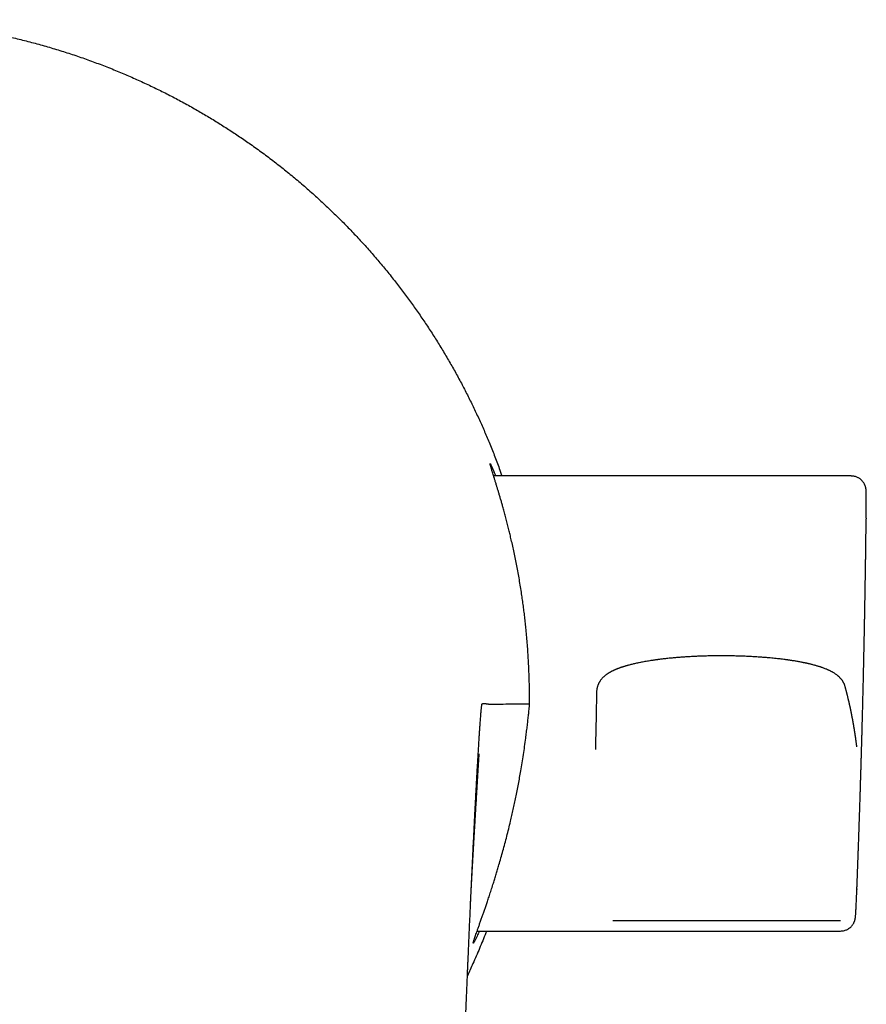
# Model space of a CAD drawing. Header units: millimetres. Extents: x 8 to 718, y 12 to 784.
# Tile 5 of 58: x 319 to 354, y 368 to 408. Entities that reach past the tile are written whole.
import ezdxf

# ---------------------------------------------------------------- set-up
doc = ezdxf.new("R2010")
doc.units = ezdxf.units.MM

msp = doc.modelspace()

# ---------------------------------------------------------------- linework, layer by layer
at = {"color": 7, "linetype": 'Continuous', "lineweight": 30}
for p, q in [((353.264, 389.846), (338.729, 389.846)), ((353.264, 389.842), (353.264, 389.842)), ((353.869, 388.131), (353.869, 388.103)), ((342.915, 381.083), (342.914, 381.056)), ((342.914, 381.056), (342.915, 381.063)), ((339.437, 380.578), (340.192, 380.582)), ((353.492, 373.059), (353.491, 373.03)), ((338.057, 371.346), (352.831, 371.346)), ((352.831, 371.348), (352.831, 371.348))]:
    msp.add_line(p, q, dxfattribs=at)
for points, knots in [([(312.859, 408.393), (313.049, 408.392), (313.429, 408.39), (313.999, 408.371), (314.568, 408.342), (315.136, 408.301), (315.704, 408.248), (316.26, 408.185), (316.804, 408.112), (317.337, 408.03), (317.869, 407.938), (318.4, 407.835), (318.949, 407.718), (319.515, 407.585), (320.097, 407.436), (320.675, 407.273), (321.249, 407.099), (321.818, 406.912), (322.384, 406.712), (322.945, 406.501), (323.493, 406.281), (324.027, 406.053), (324.547, 405.818), (325.061, 405.573), (325.57, 405.318), (326.075, 405.052), (326.564, 404.781), (327.039, 404.505), (327.5, 404.225), (327.956, 403.936), (328.407, 403.638), (328.869, 403.32), (329.341, 402.981), (329.821, 402.619), (330.293, 402.248), (330.756, 401.867), (331.211, 401.476), (331.657, 401.075), (332.095, 400.665), (332.516, 400.252), (332.922, 399.837), (333.313, 399.421), (333.694, 398.998), (334.067, 398.567), (334.431, 398.128), (334.779, 397.69), (335.112, 397.253), (335.43, 396.819), (335.741, 396.377), (336.043, 395.93), (336.337, 395.476), (336.621, 395.018), (336.897, 394.555), (337.162, 394.088), (337.419, 393.615), (337.664, 393.141), (337.899, 392.665), (338.124, 392.187), (338.34, 391.705), (338.552, 391.205), (338.759, 390.687), (338.934, 390.229), (339.032, 389.948), (339.068, 389.846)], [0, 0, 0, 0, 0.016668, 0.033319, 0.049962, 0.066602, 0.083248, 0.099906, 0.11563, 0.131377, 0.147152, 0.16296, 0.178754, 0.196344, 0.213902, 0.231436, 0.248954, 0.266466, 0.283978, 0.3015, 0.31904, 0.335711, 0.352365, 0.36901, 0.385652, 0.402298, 0.418955, 0.434677, 0.450422, 0.466194, 0.482, 0.497794, 0.515384, 0.532942, 0.550477, 0.567995, 0.585507, 0.603019, 0.620541, 0.63808, 0.654756, 0.671415, 0.688062, 0.704706, 0.721352, 0.738009, 0.753729, 0.76947, 0.785238, 0.801036, 0.816814, 0.832564, 0.848291, 0.864001, 0.879701, 0.895395, 0.910811, 0.926233, 0.941668, 0.95712, 0.973849, 0.990547, 1, 1, 1, 1]), ([(340.193, 380.584), (340.193, 380.604), (340.193, 380.643), (340.193, 380.703), (340.192, 380.764), (340.192, 380.825), (340.19, 380.943), (340.188, 381.118), (340.183, 381.351), (340.176, 381.582), (340.168, 381.813), (340.157, 382.072), (340.143, 382.359), (340.124, 382.673), (340.102, 382.984), (340.077, 383.293), (340.05, 383.584), (340.022, 383.858), (339.993, 384.114), (339.963, 384.366), (339.93, 384.618), (339.895, 384.869), (339.855, 385.135), (339.811, 385.413), (339.762, 385.702), (339.711, 385.985), (339.659, 386.263), (339.604, 386.535), (339.548, 386.802), (339.491, 387.06), (339.437, 387.296), (339.386, 387.511), (339.335, 387.718), (339.282, 387.93), (339.226, 388.145), (339.171, 388.351), (339.12, 388.535), (339.074, 388.699), (339.032, 388.845), (338.991, 388.986), (338.951, 389.122), (338.912, 389.252), (338.874, 389.377), (338.836, 389.503), (338.797, 389.628), (338.759, 389.751), (338.724, 389.862), (338.695, 389.956), (338.67, 390.035), (338.65, 390.101), (338.632, 390.161), (338.616, 390.213), (338.604, 390.257), (338.594, 390.293), (338.587, 390.322), (338.584, 390.341), (338.585, 390.35), (338.59, 390.349), (338.599, 390.337), (338.612, 390.313), (338.631, 390.276), (338.655, 390.223), (338.682, 390.162), (338.71, 390.097), (338.741, 390.022), (338.774, 389.94), (338.8, 389.874), (338.811, 389.846)], [0, 0, 0, 0, 0.003228, 0.006476, 0.009774, 0.013089, 0.016374, 0.028913, 0.041461, 0.054021, 0.066584, 0.079135, 0.096447, 0.113773, 0.131102, 0.148427, 0.165738, 0.18054, 0.195349, 0.210159, 0.224963, 0.240155, 0.255347, 0.273599, 0.291862, 0.310124, 0.328376, 0.346933, 0.365502, 0.38407, 0.402627, 0.417977, 0.433327, 0.451629, 0.469942, 0.488256, 0.506558, 0.521182, 0.535806, 0.550871, 0.56594, 0.581006, 0.596398, 0.611791, 0.630277, 0.648774, 0.66727, 0.685755, 0.700529, 0.715302, 0.730552, 0.745805, 0.761055, 0.776662, 0.792269, 0.809232, 0.826212, 0.843197, 0.860177, 0.87714, 0.896574, 0.916016, 0.93545, 0.950481, 0.965513, 0.985486, 1, 1, 1, 1]), ([(353.869, 388.141), (353.869, 388.151), (353.87, 388.182), (353.87, 388.232), (353.871, 388.292), (353.871, 388.353), (353.872, 388.416), (353.873, 388.49), (353.873, 388.577), (353.874, 388.672), (353.874, 388.757), (353.874, 388.83), (353.874, 388.891), (353.874, 388.945), (353.874, 388.992), (353.874, 389.034), (353.873, 389.071), (353.873, 389.102), (353.872, 389.128), (353.872, 389.152), (353.871, 389.173), (353.871, 389.193), (353.87, 389.21), (353.869, 389.225), (353.869, 389.238), (353.868, 389.251), (353.867, 389.265), (353.865, 389.281), (353.864, 389.298), (353.862, 389.312), (353.859, 389.33), (353.856, 389.346), (353.852, 389.366), (353.847, 389.387), (353.841, 389.411), (353.833, 389.436), (353.823, 389.462), (353.811, 389.49), (353.794, 389.525), (353.771, 389.565), (353.74, 389.608), (353.716, 389.636), (353.699, 389.656), (353.683, 389.671), (353.663, 389.69), (353.635, 389.714), (353.6, 389.74), (353.559, 389.765), (353.513, 389.789), (353.459, 389.81), (353.399, 389.827), (353.333, 389.839), (353.287, 389.841), (353.264, 389.841)], [0, 0, 0, 0, 0.01075, 0.033581, 0.058577, 0.085582, 0.113694, 0.142768, 0.190393, 0.240383, 0.29273, 0.334068, 0.374101, 0.41235, 0.44884, 0.483571, 0.516541, 0.54775, 0.574457, 0.600777, 0.626719, 0.652285, 0.678163, 0.693566, 0.709643, 0.726398, 0.743618, 0.760348, 0.776492, 0.792526, 0.800092, 0.808675, 0.818312, 0.828493, 0.837424, 0.84671, 0.854121, 0.860203, 0.865864, 0.879342, 0.890375, 0.89889, 0.902787, 0.90647, 0.911967, 0.919405, 0.928751, 0.937954, 0.948378, 0.959932, 0.972496, 0.985913, 1, 1, 1, 1]), ([(353.492, 373.059), (353.493, 373.075), (353.494, 373.111), (353.496, 373.166), (353.499, 373.221), (353.5, 373.268), (353.502, 373.308), (353.503, 373.347), (353.505, 373.386), (353.507, 373.431), (353.509, 373.481), (353.511, 373.54), (353.513, 373.606), (353.516, 373.676), (353.518, 373.743), (353.521, 373.804), (353.523, 373.86), (353.525, 373.912), (353.527, 373.966), (353.529, 374.024), (353.531, 374.087), (353.534, 374.155), (353.536, 374.223), (353.539, 374.29), (353.541, 374.351), (353.543, 374.42), (353.546, 374.499), (353.55, 374.59), (353.553, 374.684), (353.556, 374.784), (353.56, 374.892), (353.564, 374.993), (353.567, 375.083), (353.57, 375.158), (353.572, 375.23), (353.575, 375.302), (353.577, 375.365), (353.579, 375.418), (353.58, 375.463), (353.582, 375.508), (353.583, 375.557), (353.585, 375.615), (353.588, 375.679), (353.59, 375.748), (353.592, 375.817), (353.594, 375.88), (353.596, 375.935), (353.598, 375.985), (353.6, 376.034), (353.601, 376.085), (353.603, 376.138), (353.605, 376.198), (353.607, 376.264), (353.609, 376.331), (353.611, 376.396), (353.613, 376.456), (353.615, 376.512), (353.617, 376.581), (353.62, 376.663), (353.623, 376.761), (353.626, 376.854), (353.629, 376.944), (353.632, 377.034), (353.635, 377.129), (353.638, 377.226), (353.641, 377.321), (353.644, 377.414), (353.646, 377.502), (353.649, 377.585), (353.651, 377.664), (353.654, 377.74), (353.656, 377.815), (353.658, 377.887), (353.66, 377.957), (353.662, 378.03), (353.665, 378.106), (353.667, 378.187), (353.669, 378.272), (353.672, 378.357), (353.674, 378.439), (353.676, 378.511), (353.678, 378.573), (353.68, 378.625), (353.681, 378.671), (353.682, 378.713), (353.683, 378.758), (353.685, 378.807), (353.686, 378.861), (353.688, 378.918), (353.69, 378.978), (353.691, 379.038), (353.693, 379.099), (353.695, 379.156), (353.696, 379.204), (353.698, 379.263), (353.7, 379.334), (353.702, 379.423), (353.704, 379.518), (353.707, 379.624), (353.711, 379.744), (353.714, 379.877), (353.718, 380.019), (353.724, 380.272), (353.731, 380.518), (353.736, 380.755), (353.74, 380.879), (353.743, 381.004), (353.746, 381.128), (353.748, 381.247), (353.751, 381.359), (353.754, 381.463), (353.756, 381.56), (353.758, 381.649), (353.76, 381.729), (353.762, 381.809), (353.763, 381.878), (353.764, 381.938), (353.766, 381.988), (353.767, 382.046), (353.768, 382.111), (353.77, 382.179), (353.771, 382.243), (353.772, 382.298), (353.773, 382.343), (353.774, 382.385), (353.775, 382.425), (353.776, 382.47), (353.777, 382.521), (353.779, 382.581), (353.78, 382.647), (353.781, 382.713), (353.783, 382.775), (353.784, 382.834), (353.785, 382.89), (353.787, 383.003), (353.791, 383.179), (353.796, 383.421), (353.801, 383.672), (353.805, 383.896), (353.809, 384.09), (353.812, 384.254), (353.814, 384.39), (353.816, 384.494), (353.817, 384.563), (353.819, 384.626), (353.82, 384.685), (353.82, 384.738), (353.821, 384.786), (353.822, 384.829), (353.823, 384.875), (353.824, 384.926), (353.825, 384.985), (353.826, 385.061), (353.827, 385.146), (353.829, 385.232), (353.83, 385.304), (353.831, 385.365), (353.832, 385.423), (353.833, 385.485), (353.834, 385.554), (353.835, 385.634), (353.837, 385.728), (353.838, 385.83), (353.84, 385.931), (353.841, 386.023), (353.843, 386.107), (353.844, 386.183), (353.845, 386.252), (353.846, 386.316), (353.847, 386.379), (353.848, 386.443), (353.849, 386.514), (353.85, 386.594), (353.851, 386.681), (353.852, 386.767), (353.853, 386.848), (353.854, 386.92), (353.855, 386.982), (353.856, 387.036), (353.856, 387.085), (353.857, 387.135), (353.858, 387.192), (353.859, 387.254), (353.86, 387.321), (353.86, 387.388), (353.861, 387.452), (353.862, 387.509), (353.863, 387.56), (353.863, 387.607), (353.864, 387.649), (353.864, 387.692), (353.865, 387.739), (353.865, 387.794), (353.866, 387.853), (353.867, 387.909), (353.867, 387.959), (353.868, 388.005), (353.868, 388.048), (353.869, 388.08), (353.869, 388.098), (353.869, 388.103)], [0, 0, 0, 0, 0.003139, 0.007192, 0.010944, 0.014102, 0.016668, 0.018912, 0.021724, 0.024542, 0.027822, 0.031787, 0.036239, 0.041112, 0.045606, 0.049671, 0.053287, 0.05672, 0.060165, 0.064, 0.068194, 0.072849, 0.077445, 0.081941, 0.086057, 0.089674, 0.095672, 0.101779, 0.107869, 0.114411, 0.121678, 0.129464, 0.134682, 0.139612, 0.144344, 0.149169, 0.153818, 0.15701, 0.159799, 0.162675, 0.165964, 0.169662, 0.174119, 0.178768, 0.183534, 0.187791, 0.191397, 0.194538, 0.197779, 0.201158, 0.20455, 0.208506, 0.213022, 0.217658, 0.221976, 0.225979, 0.229688, 0.233119, 0.239639, 0.246099, 0.252718, 0.258074, 0.264137, 0.270621, 0.277061, 0.283394, 0.289588, 0.295687, 0.300955, 0.306162, 0.31129, 0.316235, 0.321002, 0.325652, 0.330275, 0.335508, 0.340828, 0.346493, 0.352383, 0.357921, 0.362683, 0.366766, 0.370381, 0.37307, 0.375854, 0.378848, 0.382051, 0.385556, 0.389675, 0.393356, 0.397423, 0.401756, 0.405583, 0.408767, 0.411316, 0.417248, 0.4229, 0.429094, 0.436171, 0.444133, 0.452976, 0.462675, 0.472587, 0.503453, 0.511679, 0.51992, 0.528186, 0.53649, 0.544584, 0.55202, 0.558789, 0.565463, 0.571327, 0.5764, 0.581538, 0.587238, 0.590135, 0.593475, 0.597314, 0.601659, 0.606468, 0.610891, 0.614408, 0.6173, 0.619992, 0.622689, 0.625411, 0.628866, 0.632891, 0.637437, 0.64188, 0.646052, 0.649948, 0.653627, 0.65712, 0.672501, 0.688652, 0.705362, 0.722721, 0.733248, 0.744056, 0.755291, 0.760413, 0.764929, 0.768963, 0.77289, 0.776735, 0.779608, 0.782458, 0.785344, 0.788713, 0.792659, 0.797138, 0.803781, 0.809527, 0.814421, 0.818091, 0.821747, 0.825851, 0.830435, 0.835689, 0.841655, 0.849203, 0.855961, 0.861953, 0.867379, 0.872747, 0.87706, 0.881272, 0.885428, 0.889609, 0.894121, 0.899629, 0.905507, 0.911436, 0.91681, 0.921521, 0.925879, 0.929119, 0.932332, 0.93557, 0.93926, 0.943526, 0.948064, 0.95255, 0.956917, 0.960764, 0.964023, 0.967036, 0.970043, 0.972523, 0.975602, 0.979332, 0.983541, 0.987309, 0.990499, 0.993549, 0.996401, 0.999131, 1, 1, 1, 1]), ([(353.018, 381.277), (353.015, 381.288), (353.009, 381.308), (352.999, 381.338), (352.989, 381.365), (352.979, 381.388), (352.967, 381.415), (352.952, 381.443), (352.939, 381.467), (352.927, 381.486), (352.916, 381.505), (352.9, 381.528), (352.882, 381.554), (352.858, 381.585), (352.832, 381.615), (352.806, 381.643), (352.783, 381.666), (352.762, 381.686), (352.741, 381.705), (352.719, 381.723), (352.689, 381.748), (352.651, 381.777), (352.604, 381.809), (352.557, 381.839), (352.516, 381.863), (352.482, 381.883), (352.452, 381.898), (352.419, 381.915), (352.384, 381.933), (352.349, 381.949), (352.309, 381.967), (352.264, 381.987), (352.21, 382.008), (352.156, 382.029), (352.104, 382.048), (352.062, 382.063), (352.03, 382.074), (352.006, 382.081), (351.98, 382.09), (351.947, 382.1), (351.905, 382.113), (351.854, 382.129), (351.796, 382.145), (351.737, 382.161), (351.679, 382.176), (351.624, 382.19), (351.574, 382.202), (351.53, 382.213), (351.491, 382.222), (351.458, 382.229), (351.433, 382.235), (351.411, 382.239), (351.388, 382.244), (351.36, 382.25), (351.327, 382.257), (351.287, 382.265), (351.213, 382.279), (351.104, 382.3), (350.988, 382.32), (350.903, 382.333), (350.852, 382.341), (350.808, 382.348), (350.772, 382.353), (350.742, 382.358), (350.718, 382.361), (350.694, 382.365), (350.667, 382.368), (350.636, 382.373), (350.602, 382.377), (350.546, 382.385), (350.469, 382.394), (350.368, 382.407), (350.261, 382.419), (350.148, 382.431), (350.028, 382.443), (349.886, 382.456), (349.719, 382.47), (349.525, 382.484), (349.32, 382.497), (349.108, 382.508), (348.892, 382.518), (348.676, 382.525), (348.458, 382.53), (348.241, 382.534), (348.024, 382.535), (347.809, 382.534), (347.595, 382.532), (347.383, 382.527), (347.174, 382.521), (346.97, 382.513), (346.77, 382.503), (346.576, 382.492), (346.388, 382.479), (346.205, 382.465), (346.03, 382.45), (345.881, 382.436), (345.76, 382.423), (345.667, 382.413), (345.583, 382.403), (345.508, 382.394), (345.449, 382.386), (345.402, 382.38), (345.363, 382.375), (345.322, 382.369), (345.276, 382.363), (345.224, 382.355), (345.157, 382.345), (345.075, 382.332), (344.978, 382.316), (344.879, 382.299), (344.783, 382.282), (344.693, 382.264), (344.611, 382.248), (344.534, 382.231), (344.457, 382.214), (344.382, 382.196), (344.31, 382.178), (344.244, 382.161), (344.193, 382.148), (344.155, 382.137), (344.124, 382.128), (344.09, 382.118), (344.054, 382.107), (344.019, 382.097), (343.989, 382.087), (343.963, 382.079), (343.94, 382.071), (343.917, 382.063), (343.889, 382.054), (343.858, 382.043), (343.826, 382.031), (343.796, 382.02), (343.768, 382.009), (343.741, 381.998), (343.714, 381.987), (343.688, 381.976), (343.663, 381.965), (343.641, 381.956), (343.619, 381.946), (343.595, 381.934), (343.567, 381.921), (343.539, 381.907), (343.51, 381.892), (343.482, 381.877), (343.453, 381.861), (343.426, 381.845), (343.399, 381.829), (343.372, 381.811), (343.344, 381.793), (343.313, 381.771), (343.278, 381.745), (343.241, 381.715), (343.203, 381.682), (343.171, 381.651), (343.142, 381.62), (343.115, 381.59), (343.088, 381.557), (343.065, 381.525), (343.046, 381.498), (343.033, 381.476), (343.02, 381.455), (343.007, 381.431), (342.993, 381.404), (342.978, 381.372), (342.965, 381.339), (342.955, 381.313), (342.949, 381.293), (342.945, 381.281), (342.942, 381.269), (342.938, 381.256), (342.933, 381.236), (342.927, 381.206), (342.92, 381.164), (342.915, 381.115), (342.915, 381.08), (342.915, 381.063)], [0, 0, 0, 0, 0.004401, 0.008185, 0.011356, 0.014312, 0.016443, 0.019444, 0.022449, 0.024635, 0.027268, 0.030546, 0.034467, 0.038911, 0.044383, 0.049217, 0.053173, 0.056902, 0.060643, 0.0644, 0.06818, 0.076326, 0.084062, 0.091691, 0.099378, 0.103512, 0.10803, 0.11307, 0.118614, 0.123913, 0.128571, 0.135611, 0.143387, 0.15055, 0.157299, 0.163832, 0.166599, 0.169353, 0.172609, 0.176501, 0.181029, 0.187741, 0.194452, 0.200892, 0.20751, 0.213373, 0.218482, 0.222955, 0.22697, 0.230529, 0.232669, 0.234606, 0.236777, 0.239495, 0.242761, 0.246573, 0.250723, 0.263787, 0.276645, 0.281573, 0.285936, 0.289646, 0.292703, 0.295151, 0.296971, 0.29887, 0.301081, 0.303601, 0.306432, 0.309572, 0.317031, 0.325009, 0.333317, 0.341955, 0.350921, 0.360216, 0.373418, 0.387234, 0.401682, 0.416336, 0.430924, 0.445441, 0.459879, 0.474235, 0.488504, 0.502682, 0.516779, 0.530807, 0.544762, 0.558544, 0.572121, 0.585498, 0.598673, 0.61165, 0.624427, 0.636977, 0.644661, 0.65179, 0.658293, 0.664173, 0.669432, 0.672539, 0.675438, 0.678702, 0.682481, 0.686776, 0.691533, 0.69932, 0.707689, 0.716642, 0.725515, 0.733824, 0.741567, 0.748979, 0.756618, 0.764494, 0.772107, 0.779246, 0.785753, 0.788709, 0.792134, 0.796029, 0.800391, 0.804657, 0.808318, 0.811455, 0.814069, 0.816685, 0.820189, 0.82426, 0.828559, 0.832544, 0.836208, 0.839717, 0.84342, 0.847318, 0.85068, 0.853767, 0.856746, 0.860256, 0.864361, 0.868797, 0.872796, 0.877702, 0.881916, 0.886195, 0.890542, 0.8949, 0.899358, 0.903977, 0.910449, 0.91696, 0.923481, 0.930082, 0.934712, 0.939832, 0.945256, 0.950459, 0.954155, 0.957238, 0.959825, 0.962707, 0.966477, 0.97046, 0.974453, 0.978334, 0.979802, 0.981221, 0.98259, 0.983936, 0.985607, 0.988332, 0.99177, 0.995901, 1, 1, 1, 1]), ([(342.913, 381.083), (342.906, 380.692), (342.89, 379.909), (342.875, 379.121), (342.867, 378.728)], [0, 0, 0, 0, 0.5007899, 1, 1, 1, 1]), ([(353.489, 378.838), (353.488, 378.854), (353.484, 378.884), (353.478, 378.929), (353.473, 378.97), (353.468, 379.01), (353.463, 379.046), (353.459, 379.08), (353.454, 379.111), (353.45, 379.14), (353.446, 379.168), (353.443, 379.195), (353.439, 379.222), (353.435, 379.247), (353.432, 379.272), (353.428, 379.295), (353.425, 379.316), (353.422, 379.335), (353.42, 379.352), (353.417, 379.368), (353.415, 379.383), (353.413, 379.398), (353.41, 379.415), (353.407, 379.432), (353.405, 379.45), (353.402, 379.467), (353.399, 379.487), (353.396, 379.507), (353.392, 379.529), (353.388, 379.552), (353.384, 379.578), (353.379, 379.607), (353.374, 379.637), (353.369, 379.665), (353.365, 379.692), (353.361, 379.716), (353.357, 379.737), (353.354, 379.755), (353.351, 379.771), (353.348, 379.788), (353.345, 379.805), (353.342, 379.824), (353.338, 379.846), (353.334, 379.87), (353.329, 379.898), (353.323, 379.927), (353.317, 379.958), (353.311, 379.989), (353.306, 380.02), (353.3, 380.048), (353.295, 380.074), (353.291, 380.095), (353.288, 380.113), (353.285, 380.127), (353.282, 380.14), (353.28, 380.152), (353.278, 380.163), (353.276, 380.175), (353.273, 380.189), (353.269, 380.206), (353.266, 380.224), (353.262, 380.244), (353.257, 380.264), (353.253, 380.285), (353.248, 380.308), (353.244, 380.33), (353.239, 380.353), (353.234, 380.374), (353.23, 380.396), (353.225, 380.42), (353.219, 380.447), (353.212, 380.477), (353.206, 380.506), (353.2, 380.533), (353.194, 380.559), (353.188, 380.586), (353.182, 380.614), (353.175, 380.643), (353.168, 380.674), (353.16, 380.708), (353.152, 380.743), (353.144, 380.779), (353.135, 380.816), (353.126, 380.852), (353.118, 380.886), (353.11, 380.917), (353.103, 380.948), (353.097, 380.972), (353.092, 380.99), (353.089, 381.004), (353.085, 381.019), (353.081, 381.035), (353.076, 381.053), (353.072, 381.072), (353.066, 381.093), (353.06, 381.117), (353.053, 381.146), (353.044, 381.178), (353.035, 381.214), (353.026, 381.247), (353.02, 381.268), (353.018, 381.276)], [0, 0, 0, 0, 0.019128, 0.037224, 0.054288, 0.070321, 0.085321, 0.09905, 0.111782, 0.123519, 0.134261, 0.145835, 0.156787, 0.167273, 0.177293, 0.186848, 0.195936, 0.203305, 0.210176, 0.216544, 0.222411, 0.228322, 0.235139, 0.242875, 0.249596, 0.256884, 0.264739, 0.273161, 0.282149, 0.291677, 0.301098, 0.314385, 0.326835, 0.338446, 0.349218, 0.359152, 0.368248, 0.374807, 0.38111, 0.387866, 0.395114, 0.402853, 0.411085, 0.421612, 0.432848, 0.444793, 0.457446, 0.470762, 0.483315, 0.494816, 0.505267, 0.514668, 0.521188, 0.527085, 0.53236, 0.537013, 0.541213, 0.545824, 0.551942, 0.5588, 0.566398, 0.574735, 0.582804, 0.591463, 0.600711, 0.610139, 0.61932, 0.628253, 0.636937, 0.645374, 0.658358, 0.670707, 0.682421, 0.693501, 0.704025, 0.714772, 0.726209, 0.738337, 0.751155, 0.764915, 0.779391, 0.794582, 0.810027, 0.824795, 0.838615, 0.851756, 0.864219, 0.876003, 0.881641, 0.887168, 0.893186, 0.899851, 0.907165, 0.915125, 0.923734, 0.93299, 0.945545, 0.959123, 0.973726, 0.989352, 1, 1, 1, 1]), ([(337.691, 370.152), (337.696, 370.263), (337.705, 370.485), (337.72, 370.815), (337.734, 371.141), (337.748, 371.464), (337.762, 371.784), (337.777, 372.104), (337.791, 372.417), (337.805, 372.721), (337.818, 373.014), (337.831, 373.302), (337.845, 373.585), (337.858, 373.864), (337.872, 374.15), (337.886, 374.441), (337.9, 374.739), (337.915, 375.031), (337.929, 375.318), (337.943, 375.6), (337.957, 375.879), (337.971, 376.147), (337.984, 376.402), (337.997, 376.644), (338.009, 376.877), (338.021, 377.102), (338.033, 377.319), (338.046, 377.55), (338.06, 377.793), (338.074, 378.046), (338.088, 378.289), (338.102, 378.52), (338.115, 378.742), (338.128, 378.947), (338.14, 379.138), (338.151, 379.314), (338.162, 379.479), (338.173, 379.633), (338.182, 379.771), (338.191, 379.894), (338.199, 380.003), (338.207, 380.102), (338.213, 380.178), (338.218, 380.235), (338.222, 380.277), (338.225, 380.318), (338.229, 380.357), (338.233, 380.394), (338.237, 380.435), (338.242, 380.478), (338.246, 380.507), (338.248, 380.523), (338.249, 380.529), (338.25, 380.535), (338.251, 380.54), (338.252, 380.545), (338.253, 380.549), (338.254, 380.554), (338.255, 380.56), (338.256, 380.566), (338.258, 380.571), (338.259, 380.575), (338.261, 380.579), (338.263, 380.581), (338.264, 380.582), (338.264, 380.583)], [0, 0, 0, 0, 0.020354, 0.040522, 0.06052, 0.08036, 0.100058, 0.119628, 0.139857, 0.158474, 0.176938, 0.195266, 0.213472, 0.231572, 0.249582, 0.2697, 0.289746, 0.309738, 0.329695, 0.349637, 0.369583, 0.390037, 0.408745, 0.427255, 0.445582, 0.463743, 0.481756, 0.499638, 0.52295, 0.546241, 0.569541, 0.592883, 0.616297, 0.639733, 0.661759, 0.683753, 0.705738, 0.727741, 0.749787, 0.769486, 0.789066, 0.808543, 0.827933, 0.838061, 0.848173, 0.859446, 0.870849, 0.88225, 0.893652, 0.91282, 0.932017, 0.935685, 0.939152, 0.942508, 0.945753, 0.948886, 0.951909, 0.95482, 0.959743, 0.964859, 0.970949, 0.977507, 0.984535, 0.992032, 1, 1, 1, 1]), ([(338.151, 371.346), (338.135, 371.31), (338.102, 371.236), (338.061, 371.15), (338.028, 371.079), (338.001, 371.023), (337.977, 370.975), (337.955, 370.934), (337.936, 370.9), (337.921, 370.874), (337.91, 370.857), (337.901, 370.849), (337.897, 370.852), (337.899, 370.867), (337.904, 370.892), (337.913, 370.924), (337.924, 370.959), (337.937, 371.001), (337.956, 371.055), (337.979, 371.125), (338.011, 371.214), (338.047, 371.317), (338.089, 371.434), (338.136, 371.567), (338.187, 371.711), (338.239, 371.859), (338.291, 372.007), (338.342, 372.153), (338.395, 372.307), (338.451, 372.469), (338.511, 372.649), (338.577, 372.847), (338.648, 373.066), (338.715, 373.276), (338.777, 373.475), (338.834, 373.659), (338.89, 373.847), (338.955, 374.065), (339.028, 374.317), (339.108, 374.605), (339.188, 374.899), (339.266, 375.197), (339.343, 375.5), (339.412, 375.785), (339.474, 376.049), (339.528, 376.291), (339.581, 376.535), (339.634, 376.787), (339.686, 377.046), (339.737, 377.314), (339.787, 377.584), (339.837, 377.875), (339.889, 378.186), (339.941, 378.517), (339.99, 378.851), (340.031, 379.152), (340.065, 379.418), (340.093, 379.649), (340.115, 379.839), (340.132, 379.986), (340.143, 380.091), (340.154, 380.196), (340.165, 380.301), (340.174, 380.391), (340.181, 380.465), (340.187, 380.524), (340.191, 380.562), (340.192, 380.582)], [0, 0, 0, 0, 0.019491, 0.039209, 0.054124, 0.069039, 0.083711, 0.098383, 0.114045, 0.129716, 0.145386, 0.161047, 0.17919, 0.197341, 0.215484, 0.229213, 0.242943, 0.256426, 0.269909, 0.289045, 0.308188, 0.327324, 0.347582, 0.367855, 0.388128, 0.408386, 0.424989, 0.441605, 0.458226, 0.474842, 0.491445, 0.510868, 0.530297, 0.54972, 0.564401, 0.579082, 0.593537, 0.607992, 0.628387, 0.648789, 0.669184, 0.688961, 0.708745, 0.728522, 0.743467, 0.758412, 0.773149, 0.787887, 0.803478, 0.819075, 0.834672, 0.850262, 0.868771, 0.887291, 0.90581, 0.924319, 0.936893, 0.94947, 0.962044, 0.967735, 0.973435, 0.97913, 0.984811, 0.990487, 0.993672, 0.996854, 1, 1, 1, 1]), ([(338.264, 380.583), (338.266, 380.584), (338.269, 380.587), (338.273, 380.589), (338.278, 380.592), (338.283, 380.594), (338.288, 380.595), (338.292, 380.597), (338.297, 380.597), (338.301, 380.598), (338.304, 380.598), (338.305, 380.598), (338.306, 380.598), (338.306, 380.598), (338.307, 380.598), (338.308, 380.598), (338.309, 380.598), (338.31, 380.598), (338.312, 380.598), (338.314, 380.598), (338.316, 380.597), (338.318, 380.597), (338.32, 380.597), (338.322, 380.597), (338.324, 380.597), (338.327, 380.596), (338.329, 380.596), (338.332, 380.596), (338.334, 380.596), (338.337, 380.595), (338.34, 380.595), (338.342, 380.595), (338.344, 380.595), (338.346, 380.595), (338.347, 380.595), (338.348, 380.595), (338.349, 380.595), (338.349, 380.595), (338.349, 380.595), (338.349, 380.595), (338.35, 380.595), (338.353, 380.595), (338.357, 380.595), (338.363, 380.595), (338.368, 380.595), (338.374, 380.595), (338.379, 380.595), (338.385, 380.594), (338.39, 380.594), (338.394, 380.594), (338.399, 380.594), (338.404, 380.593), (338.408, 380.593), (338.412, 380.593), (338.416, 380.592), (338.42, 380.592), (338.423, 380.591), (338.427, 380.591), (338.429, 380.59), (338.431, 380.59), (338.432, 380.59), (338.433, 380.59), (338.433, 380.59), (338.433, 380.589), (338.434, 380.589), (338.438, 380.588), (338.446, 380.587), (338.459, 380.584), (338.472, 380.582), (338.485, 380.58), (338.498, 380.579), (338.512, 380.577), (338.525, 380.576), (338.538, 380.575), (338.551, 380.574), (338.564, 380.574), (338.578, 380.573), (338.591, 380.573), (338.6, 380.573), (338.605, 380.573)], [0, 0, 0, 0, 0.012408, 0.025404, 0.038987, 0.053157, 0.067916, 0.083261, 0.094982, 0.107025, 0.117888, 0.119617, 0.121353, 0.123095, 0.124843, 0.12583, 0.129994, 0.134591, 0.139621, 0.145084, 0.150981, 0.156718, 0.162813, 0.169266, 0.176077, 0.183246, 0.190562, 0.197494, 0.206539, 0.215022, 0.222941, 0.230297, 0.235423, 0.240234, 0.244732, 0.247855, 0.248331, 0.248802, 0.249268, 0.249731, 0.250365, 0.258216, 0.273854, 0.2891, 0.30625, 0.322875, 0.338976, 0.354551, 0.369601, 0.383872, 0.397636, 0.410894, 0.423645, 0.43589, 0.447629, 0.458861, 0.469587, 0.478607, 0.487235, 0.494503, 0.495432, 0.496356, 0.497275, 0.498188, 0.499097, 0.5, 0.536704, 0.573982, 0.611832, 0.650256, 0.689253, 0.728823, 0.768966, 0.806268, 0.844051, 0.882316, 0.921062, 0.96029, 1, 1, 1, 1]), ([(338.604, 380.573), (338.741, 380.574), (339.014, 380.576), (339.296, 380.577), (339.437, 380.578)], [0, 0, 0, 0, 0.4999997, 1, 1, 1, 1]), ([(337.786, 372.339), (337.786, 372.342), (337.786, 372.35), (337.787, 372.369), (337.788, 372.399), (337.79, 372.437), (337.792, 372.476), (337.794, 372.517), (337.796, 372.556), (337.798, 372.599), (337.8, 372.646), (337.803, 372.696), (337.805, 372.749), (337.808, 372.8), (337.81, 372.843), (337.811, 372.876), (337.813, 372.899), (337.814, 372.92), (337.815, 372.941), (337.816, 372.964), (337.817, 372.991), (337.819, 373.019), (337.821, 373.054), (337.823, 373.092), (337.825, 373.139), (337.827, 373.183), (337.83, 373.229), (337.832, 373.275), (337.835, 373.321), (337.837, 373.366), (337.839, 373.408), (337.842, 373.452), (337.844, 373.496), (337.847, 373.542), (337.849, 373.584), (337.852, 373.633), (337.855, 373.685), (337.858, 373.747), (337.862, 373.812), (337.865, 373.867), (337.867, 373.91), (337.869, 373.936), (337.87, 373.962), (337.872, 373.991), (337.873, 374.022), (337.875, 374.052), (337.876, 374.077), (337.878, 374.102), (337.88, 374.132), (337.882, 374.17), (337.884, 374.215), (337.887, 374.26), (337.889, 374.301), (337.891, 374.338), (337.893, 374.372), (337.895, 374.407), (337.897, 374.44), (337.899, 374.471), (337.901, 374.501), (337.902, 374.533), (337.905, 374.568), (337.906, 374.602), (337.908, 374.63), (337.909, 374.652), (337.911, 374.672), (337.912, 374.697), (337.914, 374.727), (337.916, 374.759), (337.917, 374.788), (337.919, 374.813), (337.92, 374.84), (337.922, 374.874), (337.925, 374.916), (337.927, 374.959), (337.93, 375.006), (337.933, 375.058), (337.936, 375.113), (337.939, 375.166), (337.942, 375.216), (337.945, 375.261), (337.947, 375.304), (337.95, 375.345), (337.953, 375.39), (337.955, 375.44), (337.958, 375.488), (337.961, 375.531), (337.963, 375.566), (337.965, 375.596), (337.966, 375.623), (337.968, 375.647), (337.969, 375.672), (337.971, 375.7), (337.973, 375.732), (337.975, 375.768), (337.977, 375.805), (337.979, 375.842), (337.981, 375.878), (337.984, 375.924), (337.987, 375.98), (337.991, 376.043), (337.995, 376.099), (337.998, 376.151), (338.001, 376.204), (338.005, 376.27), (338.01, 376.353), (338.015, 376.452), (338.021, 376.551), (338.027, 376.648), (338.033, 376.741), (338.038, 376.833), (338.043, 376.919), (338.048, 376.998), (338.052, 377.072), (338.056, 377.14), (338.06, 377.203), (338.064, 377.269), (338.068, 377.339), (338.073, 377.418), (338.078, 377.499), (338.083, 377.581), (338.087, 377.663), (338.092, 377.733), (338.095, 377.79), (338.098, 377.833), (338.1, 377.872), (338.102, 377.91), (338.105, 377.949), (338.107, 377.991), (338.11, 378.034), (338.112, 378.078), (338.116, 378.133), (338.12, 378.197), (338.124, 378.266), (338.128, 378.329), (338.131, 378.378), (338.133, 378.417), (338.135, 378.448), (338.137, 378.475), (338.138, 378.495), (338.139, 378.508), (338.14, 378.517), (338.14, 378.524), (338.141, 378.53), (338.141, 378.535), (338.141, 378.54), (338.142, 378.545), (338.142, 378.548), (338.142, 378.549), (338.142, 378.549)], [0, 0, 0, 0, 0.001294, 0.003893, 0.009215, 0.015764, 0.021798, 0.027579, 0.034244, 0.039788, 0.047378, 0.055313, 0.06203, 0.070225, 0.077706, 0.080776, 0.084143, 0.087589, 0.089904, 0.093028, 0.09716, 0.101433, 0.10466, 0.112187, 0.117272, 0.1241, 0.130313, 0.136164, 0.143031, 0.149256, 0.154524, 0.160044, 0.166777, 0.172333, 0.178645, 0.183507, 0.192001, 0.199714, 0.207999, 0.217818, 0.221693, 0.225102, 0.228099, 0.231812, 0.236365, 0.240437, 0.24368, 0.246473, 0.250398, 0.255156, 0.261528, 0.267818, 0.273024, 0.277757, 0.282468, 0.286699, 0.29128, 0.295377, 0.299023, 0.303125, 0.307859, 0.312964, 0.316372, 0.319149, 0.321426, 0.324549, 0.328868, 0.333335, 0.337165, 0.340357, 0.342966, 0.347925, 0.353686, 0.359557, 0.365121, 0.372413, 0.38003, 0.387105, 0.393615, 0.400033, 0.405038, 0.410396, 0.416414, 0.423094, 0.430437, 0.435723, 0.440473, 0.444682, 0.448349, 0.451474, 0.454505, 0.458331, 0.462558, 0.467475, 0.472623, 0.477573, 0.482324, 0.486877, 0.496484, 0.505062, 0.512609, 0.519367, 0.526423, 0.533908, 0.546537, 0.560223, 0.574966, 0.587918, 0.601574, 0.615043, 0.627789, 0.639808, 0.650907, 0.661305, 0.671002, 0.68027, 0.691972, 0.7045, 0.717851, 0.731656, 0.745671, 0.759748, 0.768391, 0.776139, 0.783013, 0.789992, 0.79762, 0.805745, 0.814494, 0.823585, 0.832782, 0.849467, 0.866454, 0.882921, 0.898547, 0.909372, 0.92038, 0.931754, 0.943419, 0.949223, 0.954679, 0.959787, 0.964616, 0.969975, 0.976103, 0.984038, 0.992569, 1, 1, 1, 1]), ([(352.831, 371.349), (352.857, 371.35), (352.909, 371.352), (352.982, 371.367), (353.048, 371.388), (353.105, 371.414), (353.153, 371.442), (353.193, 371.47), (353.226, 371.496), (353.261, 371.529), (353.298, 371.57), (353.33, 371.615), (353.354, 371.654), (353.373, 371.689), (353.386, 371.718), (353.395, 371.742), (353.402, 371.761), (353.406, 371.775), (353.41, 371.787), (353.414, 371.802), (353.418, 371.818), (353.423, 371.843), (353.429, 371.873), (353.432, 371.894), (353.434, 371.912), (353.436, 371.932), (353.438, 371.954), (353.44, 371.98), (353.443, 372.014), (353.446, 372.055), (353.449, 372.107), (353.453, 372.173), (353.457, 372.247), (353.461, 372.331), (353.466, 372.425), (353.47, 372.511), (353.473, 372.585), (353.475, 372.645), (353.478, 372.707), (353.481, 372.769), (353.483, 372.83), (353.486, 372.888), (353.488, 372.944), (353.49, 372.996), (353.491, 373.03), (353.492, 373.047)], [0, 0, 0, 0, 0.015776, 0.030711, 0.044559, 0.057121, 0.068249, 0.077848, 0.086051, 0.093678, 0.107513, 0.119577, 0.13014, 0.139321, 0.147167, 0.15374, 0.15912, 0.163588, 0.1694, 0.177261, 0.187183, 0.199169, 0.223697, 0.247332, 0.27167, 0.29738, 0.324474, 0.361758, 0.400306, 0.440075, 0.492465, 0.546854, 0.602633, 0.658519, 0.71446, 0.770454, 0.800043, 0.829647, 0.859268, 0.888052, 0.914795, 0.939064, 0.961355, 0.981666, 1, 1, 1, 1]), ([(352.821, 371.764), (351.793, 371.765), (349.737, 371.767), (346.653, 371.767), (344.598, 371.765), (343.57, 371.764)], [0, 0, 0, 0, 0.333336, 0.666664, 1, 1, 1, 1]), ([(338.444, 371.346), (338.434, 371.32), (338.382, 371.189), (338.287, 370.953), (338.114, 370.538), (337.91, 370.062), (337.741, 369.693), (337.665, 369.529)], [0, 0, 0, 0, 0.04257, 0.21388, 0.385419, 0.724933, 1, 1, 1, 1]), ([(336.27, 336.415), (336.315, 337.488), (336.406, 339.641), (336.537, 342.748), (336.625, 344.841), (336.67, 345.916), (336.678, 346.096), (336.686, 346.276), (336.693, 346.457), (336.7, 346.628), (336.707, 346.777), (336.719, 347.074), (336.775, 348.394), (336.849, 350.15), (336.923, 351.905), (336.952, 352.606), (336.962, 352.855), (336.965, 352.917), (336.968, 352.978), (336.97, 353.039), (336.973, 353.1), (336.975, 353.162), (336.978, 353.223), (336.982, 353.324), (336.988, 353.473), (336.997, 353.675), (337.006, 353.899), (337.017, 354.145), (337.028, 354.411), (337.04, 354.7), (337.053, 355.009), (337.067, 355.346), (337.083, 355.711), (337.099, 356.105), (337.117, 356.521), (337.135, 356.962), (337.155, 357.426), (337.17, 357.788), (337.18, 358.03), (337.185, 358.143), (337.189, 358.244), (337.194, 358.344), (337.198, 358.445), (337.202, 358.544), (337.212, 358.791), (337.228, 359.163), (337.249, 359.656), (337.268, 360.122), (337.288, 360.579), (337.302, 360.92), (337.312, 361.147), (337.317, 361.262), (337.321, 361.377), (337.326, 361.492), (337.331, 361.605), (337.346, 361.955), (337.37, 362.536), (337.404, 363.342), (337.434, 364.045), (337.459, 364.648), (337.48, 365.134), (337.496, 365.512), (337.505, 365.729), (337.508, 365.807), (337.509, 365.829), (337.51, 365.85), (337.511, 365.872), (337.512, 365.893), (337.513, 365.914), (337.519, 366.061), (337.53, 366.328), (337.546, 366.707), (337.561, 367.067), (337.576, 367.408), (337.589, 367.727), (337.602, 368.026), (337.613, 368.305), (337.624, 368.565), (337.635, 368.815), (337.645, 369.055), (337.655, 369.283), (337.663, 369.487), (337.671, 369.666), (337.677, 369.822), (337.683, 369.953), (337.687, 370.061), (337.69, 370.124), (337.691, 370.152)], [0, 0, 0, 0, 0.095464, 0.191418, 0.276265, 0.281611, 0.286958, 0.292307, 0.297658, 0.303009, 0.307531, 0.310895, 0.329394, 0.424947, 0.466991, 0.48549, 0.487307, 0.489124, 0.490941, 0.492757, 0.494574, 0.496391, 0.498208, 0.500025, 0.505394, 0.511398, 0.518037, 0.525312, 0.533221, 0.541766, 0.550946, 0.560761, 0.571725, 0.583385, 0.595743, 0.608798, 0.62255, 0.637, 0.641003, 0.644039, 0.647029, 0.650009, 0.652979, 0.655938, 0.658887, 0.67492, 0.688971, 0.702773, 0.716325, 0.729628, 0.733071, 0.736496, 0.739905, 0.743297, 0.746671, 0.750028, 0.774413, 0.798314, 0.821732, 0.836923, 0.851903, 0.864912, 0.870584, 0.871219, 0.871853, 0.872487, 0.873121, 0.873754, 0.874387, 0.875019, 0.886831, 0.898073, 0.908743, 0.918842, 0.92837, 0.937172, 0.945423, 0.953124, 0.960273, 0.967729, 0.974473, 0.980506, 0.985827, 0.990438, 0.994336, 0.997524, 1, 1, 1, 1])]:
    msp.add_open_spline(points, degree=3, knots=knots, dxfattribs=at)

doc.saveas('drawing.dxf')
